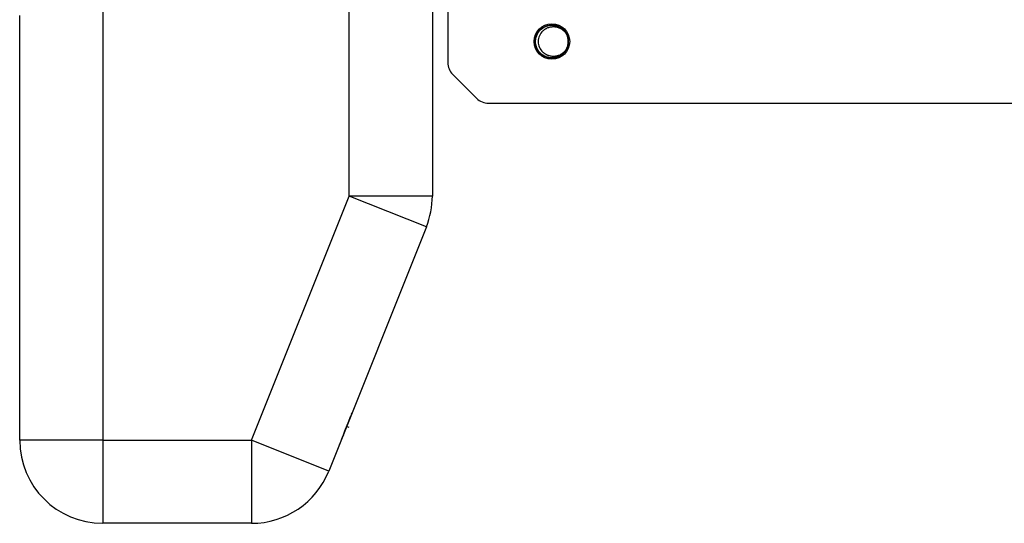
# Model space of a CAD drawing. Header units: millimetres. Extents: x 6909 to 9403, y -385 to 1379.
# Tile 3 of 142: x 7395 to 7686, y 472 to 621. Entities that reach past the tile are written whole.
import ezdxf

# ---------------------------------------------------------------- set-up
doc = ezdxf.new("R2010")
doc.units = ezdxf.units.MM

msp = doc.modelspace()

# ---------------------------------------------------------------- linework, layer by layer
for p, q in [((7521.729, 691.185), (7521.729, 608.539)), ((7517.159, 672.507), (7517.159, 569.032)), ((7492.613, 569.032), (7492.613, 657.045)), ((7419.704, 649.892), (7419.704, 496.805)), ((7395.159, 496.805), (7395.159, 622.39)), ((7523.193, 605.004), (7530.264, 597.933)), ((7533.8, 596.468), (7714.027, 596.468)), ((7463.723, 496.805), (7492.613, 569.032)), ((7517.159, 569.032), (7492.613, 569.032)), ((7515.403, 559.916), (7492.613, 569.032)), ((7515.403, 559.916), (7486.513, 487.689)), ((7500.217, 521.836), (7500.178, 521.852)), ((7499.412, 519.821), (7499.372, 519.837)), ((7496.948, 513.662), (7496.908, 513.678)), ((7495.742, 510.763), (7495.782, 510.747)), ((7496.079, 511.49), (7496.039, 511.506)), ((7492.278, 501.986), (7493.095, 504.03)), ((7493.055, 504.046), (7493.095, 504.03)), ((7493.291, 504.52), (7493.154, 504.178)), ((7493.251, 504.536), (7493.291, 504.52)), ((7493.451, 504.921), (7493.412, 504.937)), ((7491.519, 500.09), (7492.278, 501.986)), ((7491.851, 500.92), (7492.482, 500.668)), ((7492.238, 502.002), (7492.278, 501.986)), ((7490.644, 497.902), (7489.803, 495.799)), ((7490.604, 497.918), (7490.644, 497.902)), ((7490.852, 498.421), (7490.644, 497.902)), ((7490.812, 498.437), (7490.852, 498.421)), ((7490.852, 498.421), (7491.309, 499.565)), ((7491.269, 499.581), (7491.309, 499.565)), ((7491.309, 499.565), (7491.519, 500.09)), ((7491.479, 500.106), (7491.519, 500.09)), ((7419.704, 496.805), (7395.159, 496.805)), ((7419.704, 496.805), (7419.704, 472.26)), ((7419.704, 496.805), (7463.723, 496.805)), ((7486.513, 487.689), (7463.723, 496.805)), ((7463.723, 496.805), (7463.723, 472.26)), ((7489.616, 495.331), (7489.576, 495.347)), ((7489.616, 495.331), (7489.637, 495.323)), ((7489.676, 495.481), (7489.636, 495.497)), ((7489.642, 495.512), (7489.681, 495.496)), ((7489.653, 495.539), (7489.692, 495.524)), ((7489.66, 495.558), (7489.7, 495.542)), ((7489.681, 495.496), (7489.692, 495.524)), ((7489.692, 495.524), (7489.7, 495.542)), ((7489.7, 495.542), (7489.803, 495.799)), ((7489.763, 495.815), (7489.803, 495.799)), ((7463.723, 472.26), (7419.704, 472.26))]:
    msp.add_line(p, q)
msp.add_circle((7552.511, 614.719), 5.25)
for centre, radius, start, end in [((7552.511, 614.719), 4.1, 130.16828, 229.83172), ((7552.511, 614.719), 4.9, 90, 93.68438), ((7552.511, 614.719), 4.9, 66.13875, 90), ((7552.511, 614.719), 4.9, 330.60375, 21.29624), ((7552.511, 614.719), 4.85, 333.75334, 26.24574), ((7526.729, 608.539), 5, 180, 224.99996), ((7533.8, 601.468), 5, 224.99996, 270), ((7492.613, 569.032), 24.545, 338.19859, 360), ((7419.704, 496.805), 24.545, 180, 270), ((7463.723, 496.805), 24.545, 270, 338.19859)]:
    msp.add_arc(centre, radius, start, end)
for points, degree, knots in [([(7549.22, 618.282), (7549.273, 618.33), (7549.327, 618.378), (7549.418, 618.456), (7549.456, 618.486), (7549.531, 618.546), (7549.569, 618.575), (7549.76, 618.718), (7549.919, 618.823), (7550.247, 619.013), (7550.417, 619.098), (7550.679, 619.211), (7550.768, 619.246), (7550.903, 619.295), (7550.949, 619.311), (7551.04, 619.341), (7551.085, 619.355), (7551.314, 619.423), (7551.684, 619.509), (7552.061, 619.552), (7552.3, 619.565), (7552.347, 619.567), (7552.443, 619.569), (7552.491, 619.569), (7552.635, 619.568), (7552.731, 619.565), (7553.016, 619.546), (7553.393, 619.499), (7553.762, 619.409), (7553.99, 619.338), (7554.036, 619.323), (7554.126, 619.292), (7554.172, 619.276), (7554.306, 619.225), (7554.395, 619.189), (7554.655, 619.073), (7554.824, 618.986), (7555.15, 618.793), (7555.308, 618.686), (7555.498, 618.54), (7555.536, 618.511), (7555.61, 618.45), (7555.72, 618.358), (7555.825, 618.261), (7556.03, 618.062), (7556.157, 617.922), (7556.397, 617.627), (7556.508, 617.473), (7556.636, 617.27), (7556.661, 617.229), (7556.71, 617.146), (7556.781, 617.022), (7556.846, 616.895), (7556.969, 616.638), (7557.041, 616.462), (7557.132, 616.193), (7557.16, 616.102), (7557.199, 615.964), (7557.211, 615.918), (7557.233, 615.824), (7557.244, 615.778), (7557.294, 615.543), (7557.323, 615.355), (7557.358, 614.977), (7557.364, 614.787), (7557.357, 614.502), (7557.352, 614.407), (7557.34, 614.264), (7557.335, 614.216), (7557.324, 614.121), (7557.318, 614.073), (7557.284, 613.836), (7557.245, 613.65), (7557.147, 613.284), (7557.088, 613.104), (7556.982, 612.838), (7556.944, 612.751), (7556.883, 612.62), (7556.862, 612.577), (7556.819, 612.491), (7556.797, 612.449), (7556.683, 612.239), (7556.483, 611.916), (7556.246, 611.62), (7556.055, 611.407), (7555.989, 611.338), (7555.886, 611.236), (7555.852, 611.203), (7555.782, 611.138), (7555.746, 611.106), (7555.567, 610.948), (7555.267, 610.715), (7554.943, 610.518), (7554.731, 610.407), (7554.689, 610.385), (7554.603, 610.343), (7554.559, 610.323), (7554.428, 610.263), (7554.34, 610.226), (7554.073, 610.124), (7553.893, 610.066), (7553.525, 609.972), (7553.338, 609.936), (7553.101, 609.905), (7553.054, 609.899), (7552.958, 609.889), (7552.91, 609.885), (7552.767, 609.875), (7552.672, 609.871), (7552.387, 609.867), (7552.197, 609.875), (7551.82, 609.915), (7551.632, 609.945), (7551.398, 609.998), (7551.351, 610.009), (7551.258, 610.033), (7551.12, 610.071), (7550.984, 610.115), (7550.715, 610.21), (7550.541, 610.283), (7550.285, 610.409), (7550.201, 610.453), (7550.035, 610.547), (7549.953, 610.597), (7549.711, 610.754), (7549.558, 610.867), (7549.266, 611.11), (7549.127, 611.239), (7548.931, 611.445), (7548.867, 611.516), (7548.775, 611.626), (7548.745, 611.663), (7548.685, 611.738), (7548.655, 611.776), (7548.512, 611.968), (7548.407, 612.127), (7548.217, 612.455), (7548.132, 612.625), (7548.019, 612.887), (7547.984, 612.975), (7547.935, 613.11), (7547.919, 613.156), (7547.889, 613.247), (7547.875, 613.293), (7547.807, 613.522), (7547.764, 613.707), (7547.699, 614.081), (7547.678, 614.269), (7547.663, 614.555), (7547.66, 614.65), (7547.661, 614.794), (7547.662, 614.842), (7547.665, 614.938), (7547.668, 614.986), (7547.683, 615.224), (7547.73, 615.601), (7547.821, 615.97), (7547.891, 616.198), (7547.906, 616.243), (7547.937, 616.334), (7547.953, 616.379), (7548.004, 616.514), (7548.04, 616.602), (7548.156, 616.863), (7548.331, 617.2), (7548.544, 617.515), (7548.689, 617.705), (7548.718, 617.743), (7548.779, 617.817), (7548.81, 617.854), (7548.904, 617.963), (7548.968, 618.033), (7549.168, 618.238), (7549.308, 618.366), (7549.602, 618.605), (7549.757, 618.716), (7549.959, 618.844), (7550, 618.869), (7550.083, 618.918), (7550.207, 618.989), (7550.334, 619.054), (7550.592, 619.177), (7550.767, 619.249), (7551.126, 619.371), (7551.31, 619.422), (7551.545, 619.472), (7551.592, 619.481), (7551.686, 619.499), (7551.828, 619.522), (7551.969, 619.54), (7552.253, 619.566), (7552.442, 619.572), (7552.727, 619.565), (7552.822, 619.56), (7552.965, 619.548), (7553.012, 619.543), (7553.108, 619.532), (7553.155, 619.526), (7553.393, 619.492), (7553.579, 619.454), (7553.946, 619.356), (7554.126, 619.296), (7554.391, 619.191), (7554.478, 619.153), (7554.608, 619.092), (7554.652, 619.071), (7554.737, 619.028), (7554.78, 619.006), (7554.99, 618.892), (7555.152, 618.791), (7555.462, 618.573), (7555.61, 618.454), (7555.823, 618.264), (7555.892, 618.198), (7555.993, 618.096), (7556.026, 618.061), (7556.091, 617.991), (7556.124, 617.955), (7556.281, 617.776), (7556.515, 617.476), (7556.711, 617.151), (7556.845, 616.898), (7556.887, 616.812), (7556.946, 616.681), (7556.966, 616.637), (7557.003, 616.549), (7557.02, 616.504), (7557.106, 616.282), (7557.221, 615.92), (7557.293, 615.547), (7557.325, 615.31), (7557.33, 615.263), (7557.34, 615.168), (7557.344, 615.12), (7557.355, 614.976), (7557.359, 614.881), (7557.363, 614.595), (7557.354, 614.406), (7557.315, 614.028), (7557.284, 613.841), (7557.232, 613.607), (7557.221, 613.561), (7557.197, 613.468), (7557.184, 613.421), (7557.144, 613.283), (7557.115, 613.193), (7557.02, 612.924), (7556.947, 612.749), (7556.779, 612.408), (7556.685, 612.243), (7556.555, 612.042), (7556.528, 612.002), (7556.474, 611.923), (7556.39, 611.806), (7556.302, 611.693), (7556.12, 611.474), (7555.991, 611.336), (7555.716, 611.074), (7555.57, 610.951), (7555.262, 610.72), (7555.103, 610.616), (7554.775, 610.426), (7554.605, 610.34), (7554.343, 610.228), (7554.255, 610.192), (7554.12, 610.144), (7554.075, 610.128), (7553.984, 610.098), (7553.938, 610.084), (7553.708, 610.015), (7553.523, 609.972), (7553.149, 609.907), (7552.961, 609.886), (7552.676, 609.871), (7552.58, 609.869), (7552.437, 609.869), (7552.389, 609.87), (7552.293, 609.874), (7552.245, 609.876), (7552.006, 609.892), (7551.818, 609.915), (7551.445, 609.984), (7551.26, 610.029), (7550.987, 610.113), (7550.897, 610.144), (7550.762, 610.195), (7550.717, 610.212), (7550.629, 610.249), (7550.585, 610.268), (7550.367, 610.365), (7550.029, 610.539), (7549.715, 610.752), (7549.525, 610.897), (7549.488, 610.926), (7549.413, 610.987), (7549.377, 611.017), (7549.268, 611.112), (7549.197, 611.176), (7548.992, 611.376), (7548.864, 611.516), (7548.625, 611.81), (7548.514, 611.964), (7548.387, 612.166), (7548.362, 612.207), (7548.313, 612.29), (7548.289, 612.332), (7548.219, 612.457), (7548.176, 612.542), (7548.053, 612.8), (7547.981, 612.975), (7547.859, 613.334), (7547.808, 613.518), (7547.758, 613.752), (7547.749, 613.799), (7547.731, 613.894), (7547.708, 614.035), (7547.69, 614.177), (7547.664, 614.461), (7547.658, 614.651), (7547.667, 615.03), (7547.683, 615.22), (7547.717, 615.457), (7547.725, 615.505), (7547.741, 615.599), (7547.768, 615.74), (7547.801, 615.879), (7547.874, 616.154), (7547.934, 616.334), (7548.039, 616.599), (7548.077, 616.686), (7548.137, 616.816), (7548.158, 616.859), (7548.201, 616.944), (7548.223, 616.987), (7548.338, 617.198), (7548.438, 617.36), (7548.657, 617.67), (7548.775, 617.818), (7548.966, 618.03), (7549.032, 618.099), (7549.134, 618.2), (7549.168, 618.233), (7549.238, 618.299), (7549.274, 618.331), (7549.454, 618.489), (7549.604, 618.606), (7549.916, 618.821), (7550.079, 618.919), (7550.331, 619.053), (7550.417, 619.095), (7550.548, 619.154), (7550.592, 619.173), (7550.68, 619.211), (7550.725, 619.228), (7550.948, 619.314), (7551.31, 619.429), (7551.682, 619.502), (7551.966, 619.539), (7552.061, 619.549), (7552.205, 619.56), (7552.253, 619.562), (7552.348, 619.567), (7552.396, 619.568), (7552.635, 619.571), (7552.824, 619.563), (7553.201, 619.523), (7553.389, 619.493), (7553.622, 619.44), (7553.668, 619.429), (7553.761, 619.405), (7553.807, 619.393), (7553.946, 619.353), (7554.037, 619.324), (7554.306, 619.229), (7554.481, 619.155), (7554.821, 618.988), (7554.987, 618.894), (7555.187, 618.764), (7555.227, 618.737), (7555.306, 618.683), (7555.345, 618.655), (7555.461, 618.57), (7555.536, 618.511), (7555.756, 618.329), (7555.894, 618.199), (7556.156, 617.924), (7556.279, 617.779), (7556.422, 617.587), (7556.45, 617.548), (7556.506, 617.47), (7556.586, 617.351), (7556.662, 617.23), (7556.804, 616.983), (7556.889, 616.813), (7557.04, 616.465), (7557.105, 616.286), (7557.214, 615.917), (7557.258, 615.731), (7557.322, 615.357), (7557.344, 615.169), (7557.359, 614.884), (7557.361, 614.789), (7557.36, 614.646), (7557.36, 614.598), (7557.356, 614.502), (7557.354, 614.454), (7557.338, 614.215), (7557.315, 614.026), (7557.246, 613.653), (7557.201, 613.469), (7557.117, 613.196), (7557.086, 613.106), (7557.035, 612.972), (7557.018, 612.927), (7556.981, 612.838), (7556.963, 612.794), (7556.865, 612.575), (7556.778, 612.406), (7556.585, 612.08), (7556.478, 611.923), (7556.305, 611.696), (7556.245, 611.622), (7556.15, 611.513), (7556.118, 611.477), (7556.054, 611.407), (7556.021, 611.372), (7555.854, 611.201), (7555.714, 611.073), (7555.42, 610.834), (7555.266, 610.723), (7555.064, 610.595), (7555.023, 610.57), (7554.941, 610.522), (7554.899, 610.498), (7554.773, 610.428), (7554.688, 610.384), (7554.43, 610.261), (7554.254, 610.189), (7553.896, 610.067), (7553.712, 610.016), (7553.479, 609.966), (7553.432, 609.957), (7553.338, 609.94), (7553.29, 609.932), (7553.148, 609.91), (7553.053, 609.899), (7552.769, 609.872), (7552.579, 609.866), (7552.2, 609.875), (7552.011, 609.891), (7551.774, 609.925), (7551.726, 609.933), (7551.632, 609.949), (7551.49, 609.976), (7551.351, 610.009), (7551.076, 610.082), (7550.896, 610.142), (7550.543, 610.282), (7550.37, 610.363), (7550.159, 610.477), (7550.117, 610.5), (7550.035, 610.548), (7549.912, 610.622), (7549.793, 610.701), (7549.56, 610.865), (7549.412, 610.984), (7549.2, 611.174), (7549.131, 611.239), (7549.03, 611.341), (7548.997, 611.376), (7548.932, 611.446), (7548.899, 611.481), (7548.741, 611.662), (7548.624, 611.812), (7548.409, 612.125), (7548.311, 612.287), (7548.177, 612.539), (7548.135, 612.624), (7548.076, 612.755), (7548.057, 612.799), (7548.02, 612.887), (7548.002, 612.932), (7547.916, 613.155), (7547.858, 613.337), (7547.764, 613.704), (7547.728, 613.89), (7547.691, 614.173), (7547.681, 614.268), (7547.67, 614.412), (7547.667, 614.46), (7547.663, 614.556), (7547.662, 614.603), (7547.659, 614.842), (7547.667, 615.032), (7547.706, 615.409), (7547.737, 615.597), (7547.8, 615.876), (7547.823, 615.968), (7547.863, 616.107), (7547.877, 616.153), (7547.906, 616.244), (7547.922, 616.289), (7548.001, 616.514), (7548.075, 616.689), (7548.242, 617.029), (7548.336, 617.194), (7548.465, 617.395), (7548.492, 617.435), (7548.546, 617.513), (7548.574, 617.553), (7548.66, 617.669), (7548.718, 617.744), (7548.901, 617.964), (7549.031, 618.102), (7549.305, 618.364), (7549.45, 618.486), (7549.642, 618.63), (7549.681, 618.658), (7549.759, 618.713), (7549.799, 618.74), (7549.919, 618.819), (7550, 618.87), (7550.247, 619.012), (7550.416, 619.098), (7550.765, 619.248), (7550.943, 619.313), (7551.173, 619.381), (7551.219, 619.394), (7551.312, 619.419), (7551.452, 619.454), (7551.592, 619.482), (7551.872, 619.531), (7552.061, 619.552), (7552.44, 619.572), (7552.63, 619.571), (7552.918, 619.553), (7553.013, 619.544), (7553.203, 619.52), (7553.297, 619.506), (7553.577, 619.454), (7553.761, 619.409), (7554.033, 619.325), (7554.123, 619.294), (7554.257, 619.244), (7554.302, 619.226), (7554.391, 619.19), (7554.435, 619.171), (7554.654, 619.074), (7554.823, 618.986), (7555.149, 618.793), (7555.307, 618.687), (7555.533, 618.513), (7555.607, 618.453), (7555.716, 618.359), (7555.752, 618.328), (7555.822, 618.263), (7555.857, 618.23), (7556.029, 618.063), (7556.157, 617.923), (7556.396, 617.628), (7556.507, 617.474), (7556.66, 617.233), (7556.708, 617.151), (7556.778, 617.025), (7556.801, 616.982), (7556.845, 616.897), (7556.866, 616.854), (7556.969, 616.639), (7557.04, 616.463), (7557.163, 616.104), (7557.213, 615.921), (7557.263, 615.688), (7557.273, 615.641), (7557.29, 615.547), (7557.298, 615.5), (7557.32, 615.357), (7557.331, 615.262), (7557.358, 614.977), (7557.364, 614.788), (7557.355, 614.409), (7557.339, 614.219), (7557.305, 613.983), (7557.297, 613.936), (7557.281, 613.841), (7557.272, 613.794), (7557.243, 613.653), (7557.221, 613.56), (7557.148, 613.284), (7557.088, 613.104), (7556.948, 612.752), (7556.867, 612.579), (7556.754, 612.369), (7556.73, 612.327), (7556.682, 612.244), (7556.608, 612.12), (7556.529, 612.001), (7556.365, 611.768), (7556.246, 611.62), (7555.993, 611.338), (7555.858, 611.204), (7555.677, 611.045), (7555.641, 611.014), (7555.567, 610.953), (7555.455, 610.863), (7555.34, 610.779), (7555.105, 610.617), (7554.943, 610.519), (7554.691, 610.386), (7554.606, 610.344), (7554.476, 610.285), (7554.432, 610.265), (7554.344, 610.228), (7554.299, 610.21), (7554.075, 610.124), (7553.893, 610.066), (7553.526, 609.973), (7553.34, 609.937), (7553.057, 609.899), (7552.962, 609.889), (7552.819, 609.879), (7552.771, 609.876), (7552.675, 609.872), (7552.627, 609.87), (7552.388, 609.867), (7552.198, 609.875), (7551.821, 609.915), (7551.633, 609.945), (7551.355, 610.008), (7551.262, 610.031), (7551.124, 610.071), (7551.078, 610.085), (7550.987, 610.114), (7550.942, 610.13), (7550.716, 610.209), (7550.541, 610.283), (7550.201, 610.45), (7550.036, 610.544), (7549.796, 610.699), (7549.717, 610.753), (7549.601, 610.839), (7549.563, 610.868), (7549.487, 610.927), (7549.45, 610.957), (7549.266, 611.109), (7549.128, 611.239), (7548.866, 611.513), (7548.744, 611.658), (7548.601, 611.849), (7548.573, 611.888), (7548.517, 611.966), (7548.49, 612.006), (7548.411, 612.126), (7548.361, 612.208), (7548.217, 612.455), (7548.132, 612.624), (7547.982, 612.973), (7547.917, 613.151), (7547.849, 613.38), (7547.836, 613.426), (7547.811, 613.519), (7547.8, 613.566), (7547.767, 613.706), (7547.748, 613.799), (7547.699, 614.08), (7547.678, 614.269), (7547.658, 614.648), (7547.658, 614.838), (7547.674, 615.077), (7547.678, 615.125), (7547.687, 615.221), (7547.702, 615.363), (7547.724, 615.505), (7547.776, 615.785), (7547.821, 615.969), (7547.933, 616.332), (7548, 616.51), (7548.097, 616.73), (7548.117, 616.773), (7548.159, 616.86), (7548.222, 616.988), (7548.292, 617.113), (7548.437, 617.358), (7548.543, 617.515), (7548.716, 617.741), (7548.776, 617.815), (7548.87, 617.923), (7548.901, 617.959), (7548.966, 618.03), (7548.999, 618.065), (7549.166, 618.237), (7549.307, 618.365), (7549.602, 618.604), (7549.756, 618.715), (7549.997, 618.868), (7550.079, 618.916), (7550.204, 618.986), (7550.246, 619.008), (7550.332, 619.052), (7550.375, 619.074), (7550.591, 619.177), (7550.767, 619.249), (7551.126, 619.371), (7551.309, 619.422), (7551.588, 619.481), (7551.682, 619.499), (7551.824, 619.52), (7551.872, 619.527), (7551.967, 619.539), (7552.014, 619.544), (7552.252, 619.566), (7552.442, 619.572), (7552.821, 619.563), (7553.01, 619.547), (7553.293, 619.506), (7553.388, 619.49), (7553.576, 619.452), (7553.669, 619.43), (7553.945, 619.356), (7554.126, 619.296), (7554.478, 619.156), (7554.65, 619.076), (7554.86, 618.962), (7554.902, 618.939), (7554.985, 618.891), (7555.026, 618.866), (7555.148, 618.79), (7555.228, 618.737), (7555.461, 618.573), (7555.61, 618.455), (7555.892, 618.201), (7556.026, 618.066), (7556.184, 617.887), (7556.215, 617.85), (7556.276, 617.776), (7556.366, 617.664), (7556.451, 617.549), (7556.613, 617.314), (7556.711, 617.152), (7556.888, 616.816), (7556.967, 616.643), (7557.053, 616.419), (7557.07, 616.374), (7557.102, 616.283), (7557.147, 616.147), (7557.187, 616.01), (7557.257, 615.734), (7557.293, 615.548), (7557.331, 615.266), (7557.341, 615.171), (7557.351, 615.028), (7557.354, 614.981), (7557.358, 614.885), (7557.36, 614.837), (7557.363, 614.597), (7557.354, 614.406), (7557.315, 614.029), (7557.285, 613.842), (7557.222, 613.564), (7557.199, 613.471), (7557.159, 613.334), (7557.145, 613.288), (7557.116, 613.196), (7557.1, 613.151), (7557.021, 612.925), (7556.947, 612.749), (7556.78, 612.409), (7556.686, 612.244), (7556.531, 612.004), (7556.477, 611.926), (7556.392, 611.81), (7556.363, 611.772), (7556.304, 611.696), (7556.274, 611.659), (7556.121, 611.475), (7555.991, 611.336), (7555.717, 611.075), (7555.572, 610.952), (7555.343, 610.781), (7555.265, 610.726), (7555.145, 610.646), (7555.104, 610.62), (7555.023, 610.57), (7554.982, 610.545), (7554.775, 610.426), (7554.606, 610.341), (7554.257, 610.19), (7554.079, 610.126), (7553.85, 610.057), (7553.804, 610.044), (7553.712, 610.02), (7553.665, 610.008), (7553.525, 609.975), (7553.431, 609.956), (7553.15, 609.907), (7552.961, 609.886), (7552.582, 609.866), (7552.392, 609.867), (7552.154, 609.882), (7552.106, 609.886), (7552.01, 609.895), (7551.963, 609.9), (7551.82, 609.918), (7551.726, 609.932), (7551.445, 609.984), (7551.261, 610.029), (7550.899, 610.141), (7550.72, 610.208), (7550.501, 610.305), (7550.458, 610.325), (7550.371, 610.366), (7550.242, 610.43), (7550.117, 610.5), (7549.872, 610.645), (7549.715, 610.751), (7549.414, 610.982), (7549.269, 611.106), (7549.097, 611.274), (7549.063, 611.308), (7548.996, 611.376), (7548.898, 611.481), (7548.805, 611.589), (7548.626, 611.81), (7548.515, 611.964), (7548.363, 612.204), (7548.314, 612.286), (7548.245, 612.412), (7548.222, 612.454), (7548.178, 612.539), (7548.157, 612.582), (7548.053, 612.798), (7547.981, 612.975), (7547.859, 613.334), (7547.808, 613.517), (7547.749, 613.795), (7547.731, 613.889), (7547.71, 614.031), (7547.703, 614.079), (7547.691, 614.174), (7547.686, 614.222), (7547.664, 614.46), (7547.658, 614.65), (7547.667, 615.029), (7547.683, 615.218), (7547.723, 615.501), (7547.74, 615.595), (7547.768, 615.736), (7547.779, 615.783), (7547.801, 615.876), (7547.812, 615.923), (7547.874, 616.153), (7547.934, 616.334), (7548.074, 616.686), (7548.154, 616.858), (7548.29, 617.11), (7548.338, 617.192), (7548.439, 617.356), (7548.492, 617.436), (7548.657, 617.67), (7548.775, 617.818), (7549.028, 618.1), (7549.163, 618.234), (7549.343, 618.392), (7549.379, 618.423), (7549.453, 618.484), (7549.49, 618.514), (7549.604, 618.603), (7549.681, 618.659), (7549.918, 618.822), (7550.081, 618.921), (7550.252, 619.011)], 3, [0, 0, 0, 0, 0.0014022, 0.0014022, 0.002332, 0.002332, 0.0032618, 0.0032618, 0.006981, 0.006981, 0.0107002, 0.0107002, 0.0125597, 0.0125597, 0.0134895, 0.0134895, 0.0144193, 0.0144193, 0.0181385, 0.0218577, 0.0218577, 0.0227875, 0.0227875, 0.0237173, 0.0237173, 0.0255768, 0.0255768, 0.029296, 0.0330152, 0.0330152, 0.033945, 0.033945, 0.0348748, 0.0348748, 0.0367344, 0.0367344, 0.0404535, 0.0404535, 0.0441727, 0.0441727, 0.0451025, 0.0451025, 0.0460323, 0.0478919, 0.0478919, 0.0516111, 0.0516111, 0.0553302, 0.0553302, 0.05626, 0.05626, 0.0571898, 0.0590494, 0.0590494, 0.0627686, 0.0627686, 0.0646282, 0.0646282, 0.0655579, 0.0655579, 0.0664877, 0.0664877, 0.0702069, 0.0702069, 0.0739261, 0.0739261, 0.0757857, 0.0757857, 0.0767155, 0.0767155, 0.0776453, 0.0776453, 0.0813644, 0.0813644, 0.0850836, 0.0850836, 0.0869432, 0.0869432, 0.087873, 0.087873, 0.0888028, 0.0888028, 0.0925219, 0.0962411, 0.0962411, 0.0981007, 0.0981007, 0.0990305, 0.0990305, 0.0999603, 0.0999603, 0.1036795, 0.1073986, 0.1073986, 0.1083284, 0.1083284, 0.1092582, 0.1092582, 0.1111178, 0.1111178, 0.114837, 0.114837, 0.1185562, 0.1185562, 0.1194859, 0.1194859, 0.1204157, 0.1204157, 0.1222753, 0.1222753, 0.1259945, 0.1259945, 0.1297137, 0.1297137, 0.1306435, 0.1306435, 0.1315733, 0.1334328, 0.1334328, 0.137152, 0.137152, 0.1390116, 0.1390116, 0.1408712, 0.1408712, 0.1445904, 0.1445904, 0.1483095, 0.1483095, 0.1501691, 0.1501691, 0.1510989, 0.1510989, 0.1520287, 0.1520287, 0.1557479, 0.1557479, 0.159467, 0.159467, 0.1613266, 0.1613266, 0.1622564, 0.1622564, 0.1631862, 0.1631862, 0.1669054, 0.1669054, 0.1706246, 0.1706246, 0.1724842, 0.1724842, 0.1734139, 0.1734139, 0.1743437, 0.1743437, 0.1780629, 0.1817821, 0.1817821, 0.1827119, 0.1827119, 0.1836417, 0.1836417, 0.1855013, 0.1855013, 0.1892204, 0.1929396, 0.1929396, 0.1938694, 0.1938694, 0.1947992, 0.1947992, 0.1966588, 0.1966588, 0.2003779, 0.2003779, 0.2040971, 0.2040971, 0.2050269, 0.2050269, 0.2059567, 0.2078163, 0.2078163, 0.2115355, 0.2115355, 0.2152546, 0.2152546, 0.2161844, 0.2161844, 0.2171142, 0.2189738, 0.2189738, 0.222693, 0.222693, 0.2245526, 0.2245526, 0.2254824, 0.2254824, 0.2264122, 0.2264122, 0.2301313, 0.2301313, 0.2338505, 0.2338505, 0.2357101, 0.2357101, 0.2366399, 0.2366399, 0.2375697, 0.2375697, 0.2412888, 0.2412888, 0.245008, 0.245008, 0.2468676, 0.2468676, 0.2477974, 0.2477974, 0.2487272, 0.2487272, 0.2524464, 0.2561655, 0.2561655, 0.2580251, 0.2580251, 0.2589549, 0.2589549, 0.2598847, 0.2598847, 0.2636039, 0.267323, 0.267323, 0.2682528, 0.2682528, 0.2691826, 0.2691826, 0.2710422, 0.2710422, 0.2747614, 0.2747614, 0.2784806, 0.2784806, 0.2794104, 0.2794104, 0.2803401, 0.2803401, 0.2821997, 0.2821997, 0.2859189, 0.2859189, 0.2896381, 0.2896381, 0.2905679, 0.2905679, 0.2914977, 0.2933573, 0.2933573, 0.2970764, 0.2970764, 0.3007956, 0.3007956, 0.3045148, 0.3045148, 0.3082339, 0.3082339, 0.3100935, 0.3100935, 0.3110233, 0.3110233, 0.3119531, 0.3119531, 0.3156723, 0.3156723, 0.3193915, 0.3193915, 0.321251, 0.321251, 0.3221808, 0.3221808, 0.3231106, 0.3231106, 0.3268298, 0.3268298, 0.330549, 0.330549, 0.3324086, 0.3324086, 0.3333384, 0.3333384, 0.3342681, 0.3342681, 0.3379873, 0.3417065, 0.3417065, 0.3426363, 0.3426363, 0.3435661, 0.3435661, 0.3454257, 0.3454257, 0.3491448, 0.3491448, 0.352864, 0.352864, 0.3537938, 0.3537938, 0.3547236, 0.3547236, 0.3565832, 0.3565832, 0.3603024, 0.3603024, 0.3640215, 0.3640215, 0.3649513, 0.3649513, 0.3658811, 0.3677407, 0.3677407, 0.3714599, 0.3714599, 0.375179, 0.375179, 0.3761088, 0.3761088, 0.3770386, 0.3788982, 0.3788982, 0.3826174, 0.3826174, 0.384477, 0.384477, 0.3854068, 0.3854068, 0.3863366, 0.3863366, 0.3900557, 0.3900557, 0.3937749, 0.3937749, 0.3956345, 0.3956345, 0.3965643, 0.3965643, 0.3974941, 0.3974941, 0.4012133, 0.4012133, 0.4049324, 0.4049324, 0.406792, 0.406792, 0.4077218, 0.4077218, 0.4086516, 0.4086516, 0.4123708, 0.4160899, 0.4160899, 0.4179495, 0.4179495, 0.4188793, 0.4188793, 0.4198091, 0.4198091, 0.4235283, 0.4235283, 0.4272475, 0.4272475, 0.4281773, 0.4281773, 0.429107, 0.429107, 0.4309666, 0.4309666, 0.4346858, 0.4346858, 0.438405, 0.438405, 0.4393348, 0.4393348, 0.4402646, 0.4402646, 0.4421241, 0.4421241, 0.4458433, 0.4458433, 0.4495625, 0.4495625, 0.4504923, 0.4504923, 0.4514221, 0.4532817, 0.4532817, 0.4570008, 0.4570008, 0.46072, 0.46072, 0.4644392, 0.4644392, 0.4681584, 0.4681584, 0.4700179, 0.4700179, 0.4709477, 0.4709477, 0.4718775, 0.4718775, 0.4755967, 0.4755967, 0.4793159, 0.4793159, 0.4811755, 0.4811755, 0.4821053, 0.4821053, 0.483035, 0.483035, 0.4867542, 0.4867542, 0.4904734, 0.4904734, 0.492333, 0.492333, 0.4932628, 0.4932628, 0.4941926, 0.4941926, 0.4979117, 0.4979117, 0.5016309, 0.5016309, 0.5025607, 0.5025607, 0.5034905, 0.5034905, 0.5053501, 0.5053501, 0.5090692, 0.5090692, 0.5127884, 0.5127884, 0.5137182, 0.5137182, 0.514648, 0.514648, 0.5165076, 0.5165076, 0.5202268, 0.5202268, 0.5239459, 0.5239459, 0.5248757, 0.5248757, 0.5258055, 0.5276651, 0.5276651, 0.5313843, 0.5313843, 0.5351035, 0.5351035, 0.5360332, 0.5360332, 0.536963, 0.5388226, 0.5388226, 0.5425418, 0.5425418, 0.5444014, 0.5444014, 0.5453312, 0.5453312, 0.546261, 0.546261, 0.5499801, 0.5499801, 0.5536993, 0.5536993, 0.5555589, 0.5555589, 0.5564887, 0.5564887, 0.5574185, 0.5574185, 0.5611377, 0.5611377, 0.5648568, 0.5648568, 0.5667164, 0.5667164, 0.5676462, 0.5676462, 0.568576, 0.568576, 0.5722952, 0.5722952, 0.5760144, 0.5760144, 0.5778739, 0.5778739, 0.5788037, 0.5788037, 0.5797335, 0.5797335, 0.5834527, 0.5834527, 0.5871719, 0.5871719, 0.5881017, 0.5881017, 0.5890315, 0.5890315, 0.590891, 0.590891, 0.5946102, 0.5946102, 0.5983294, 0.5983294, 0.5992592, 0.5992592, 0.600189, 0.600189, 0.6020486, 0.6020486, 0.6057677, 0.6057677, 0.6094869, 0.6094869, 0.6104167, 0.6104167, 0.6113465, 0.6132061, 0.6132061, 0.6169252, 0.6169252, 0.6206444, 0.6206444, 0.622504, 0.622504, 0.6243636, 0.6243636, 0.6280828, 0.6280828, 0.6299424, 0.6299424, 0.6308721, 0.6308721, 0.6318019, 0.6318019, 0.6355211, 0.6355211, 0.6392403, 0.6392403, 0.6410999, 0.6410999, 0.6420297, 0.6420297, 0.6429595, 0.6429595, 0.6466786, 0.6466786, 0.6503978, 0.6503978, 0.6522574, 0.6522574, 0.6531872, 0.6531872, 0.654117, 0.654117, 0.6578361, 0.6578361, 0.6615553, 0.6615553, 0.6624851, 0.6624851, 0.6634149, 0.6634149, 0.6652745, 0.6652745, 0.6689937, 0.6689937, 0.6727128, 0.6727128, 0.6736426, 0.6736426, 0.6745724, 0.6745724, 0.676432, 0.676432, 0.6801512, 0.6801512, 0.6838704, 0.6838704, 0.6848001, 0.6848001, 0.6857299, 0.6875895, 0.6875895, 0.6913087, 0.6913087, 0.6950279, 0.6950279, 0.6959577, 0.6959577, 0.6968875, 0.698747, 0.698747, 0.7024662, 0.7024662, 0.7043258, 0.7043258, 0.7052556, 0.7052556, 0.7061854, 0.7061854, 0.7099046, 0.7099046, 0.7136237, 0.7136237, 0.7154833, 0.7154833, 0.7164131, 0.7164131, 0.7173429, 0.7173429, 0.7210621, 0.7210621, 0.7247812, 0.7247812, 0.7266408, 0.7266408, 0.7275706, 0.7275706, 0.7285004, 0.7285004, 0.7322196, 0.7322196, 0.7359388, 0.7359388, 0.7377983, 0.7377983, 0.7387281, 0.7387281, 0.7396579, 0.7396579, 0.7433771, 0.7433771, 0.7470963, 0.7470963, 0.7480261, 0.7480261, 0.7489559, 0.7489559, 0.7508155, 0.7508155, 0.7545346, 0.7545346, 0.7582538, 0.7582538, 0.7591836, 0.7591836, 0.7601134, 0.7601134, 0.761973, 0.761973, 0.7656921, 0.7656921, 0.7694113, 0.7694113, 0.7703411, 0.7703411, 0.7712709, 0.7731305, 0.7731305, 0.7768497, 0.7768497, 0.7805688, 0.7805688, 0.7814986, 0.7814986, 0.7824284, 0.784288, 0.784288, 0.7880072, 0.7880072, 0.7898668, 0.7898668, 0.7907966, 0.7907966, 0.7917263, 0.7917263, 0.7954455, 0.7954455, 0.7991647, 0.7991647, 0.8010243, 0.8010243, 0.8019541, 0.8019541, 0.8028839, 0.8028839, 0.806603, 0.806603, 0.8103222, 0.8103222, 0.8121818, 0.8121818, 0.8131116, 0.8131116, 0.8140414, 0.8140414, 0.8177606, 0.8177606, 0.8214797, 0.8214797, 0.8233393, 0.8233393, 0.8251989, 0.8251989, 0.8289181, 0.8289181, 0.8326372, 0.8326372, 0.833567, 0.833567, 0.8344968, 0.8344968, 0.8363564, 0.8363564, 0.8400756, 0.8400756, 0.8437948, 0.8437948, 0.8447246, 0.8447246, 0.8456543, 0.8475139, 0.8475139, 0.8512331, 0.8512331, 0.8549523, 0.8549523, 0.8558821, 0.8558821, 0.8568119, 0.8586715, 0.8586715, 0.8623906, 0.8623906, 0.8642502, 0.8642502, 0.86518, 0.86518, 0.8661098, 0.8661098, 0.869829, 0.869829, 0.8735481, 0.8735481, 0.8754077, 0.8754077, 0.8763375, 0.8763375, 0.8772673, 0.8772673, 0.8809865, 0.8809865, 0.8847057, 0.8847057, 0.8865652, 0.8865652, 0.887495, 0.887495, 0.8884248, 0.8884248, 0.892144, 0.892144, 0.8958632, 0.8958632, 0.8977228, 0.8977228, 0.8986526, 0.8986526, 0.8995823, 0.8995823, 0.9033015, 0.9033015, 0.9070207, 0.9070207, 0.9079505, 0.9079505, 0.9088803, 0.9088803, 0.9107399, 0.9107399, 0.914459, 0.914459, 0.9181782, 0.9181782, 0.919108, 0.919108, 0.9200378, 0.9200378, 0.9218974, 0.9218974, 0.9256166, 0.9256166, 0.9293357, 0.9293357, 0.9302655, 0.9302655, 0.9311953, 0.9330549, 0.9330549, 0.9367741, 0.9367741, 0.9404932, 0.9404932, 0.941423, 0.941423, 0.9423528, 0.9442124, 0.9442124, 0.9479316, 0.9479316, 0.9497912, 0.9497912, 0.950721, 0.950721, 0.9516508, 0.9516508, 0.9553699, 0.9553699, 0.9590891, 0.9590891, 0.9609487, 0.9609487, 0.9618785, 0.9618785, 0.9628083, 0.9628083, 0.9665274, 0.9665274, 0.9702466, 0.9702466, 0.9721062, 0.9721062, 0.973036, 0.973036, 0.9739658, 0.9739658, 0.977685, 0.977685, 0.9814041, 0.9814041, 0.9832637, 0.9832637, 0.9851233, 0.9851233, 0.9888425, 0.9888425, 0.9925617, 0.9925617, 0.9934914, 0.9934914, 0.9944212, 0.9944212, 0.9962808, 0.9962808, 1, 1, 1, 1]), ([(7549.866, 617.852), (7549.985, 617.975), (7550.111, 618.089), (7550.375, 618.302), (7550.514, 618.4), (7550.695, 618.512), (7550.732, 618.534), (7550.806, 618.577), (7550.843, 618.598), (7550.956, 618.659), (7551.032, 618.697), (7551.263, 618.803), (7551.578, 618.926), (7551.907, 619.012), (7552.243, 619.079), (7552.411, 619.102), (7552.748, 619.128), (7552.917, 619.131), (7553.171, 619.122), (7553.256, 619.116), (7553.383, 619.104), (7553.425, 619.1), (7553.51, 619.089), (7553.553, 619.083), (7553.764, 619.051), (7553.929, 619.016), (7554.256, 618.927), (7554.496, 618.847), (7554.73, 618.747), (7554.846, 618.693), (7554.885, 618.675), (7554.962, 618.637), (7555, 618.617), (7555.188, 618.517), (7555.333, 618.43), (7555.612, 618.239), (7555.746, 618.137), (7555.94, 617.972), (7556.003, 617.915), (7556.095, 617.827), (7556.126, 617.797), (7556.186, 617.736), (7556.216, 617.706), (7556.362, 617.55), (7556.582, 617.291), (7556.773, 617.01), (7556.861, 616.864)], 3, [0, 0, 0, 0, 0.0625, 0.0625, 0.125, 0.125, 0.140625, 0.140625, 0.15625, 0.15625, 0.1875, 0.1875, 0.25, 0.3125, 0.3125, 0.375, 0.375, 0.4375, 0.4375, 0.46875, 0.46875, 0.484375, 0.484375, 0.5, 0.5, 0.5625, 0.5625, 0.625, 0.65625, 0.65625, 0.671875, 0.671875, 0.6875, 0.6875, 0.75, 0.75, 0.8125, 0.8125, 0.84375, 0.84375, 0.859375, 0.859375, 0.875, 0.875, 0.9375, 1, 1, 1, 1]), ([(7556.861, 612.574), (7556.772, 612.428), (7556.582, 612.147), (7556.364, 611.889), (7556.19, 611.704), (7556.13, 611.644), (7556.038, 611.556), (7556.006, 611.527), (7555.943, 611.47), (7555.911, 611.441), (7555.748, 611.302), (7555.478, 611.096), (7555.189, 610.922), (7554.89, 610.763), (7554.736, 610.691), (7554.538, 610.612), (7554.498, 610.597), (7554.417, 610.568), (7554.377, 610.554), (7554.256, 610.513), (7554.174, 610.489), (7553.929, 610.422), (7553.764, 610.387), (7553.43, 610.336), (7553.261, 610.32), (7553.048, 610.311), (7553.005, 610.31), (7552.919, 610.31), (7552.791, 610.31), (7552.664, 610.316), (7552.41, 610.336), (7552.243, 610.359), (7551.912, 610.425), (7551.747, 610.467), (7551.544, 610.533), (7551.503, 610.547), (7551.423, 610.576), (7551.303, 610.621), (7551.185, 610.67), (7550.955, 610.777), (7550.806, 610.857), (7550.518, 611.035), (7550.38, 611.133), (7550.213, 611.267), (7550.179, 611.294), (7550.114, 611.35), (7550.018, 611.435), (7549.926, 611.524), (7549.866, 611.586)], 3, [0, 0, 0, 0, 0.0625, 0.125, 0.125, 0.15625, 0.15625, 0.171875, 0.171875, 0.1875, 0.1875, 0.25, 0.3125, 0.3125, 0.375, 0.375, 0.390625, 0.390625, 0.40625, 0.40625, 0.4375, 0.4375, 0.5, 0.5, 0.5625, 0.5625, 0.578125, 0.578125, 0.59375, 0.625, 0.625, 0.6875, 0.6875, 0.75, 0.75, 0.765625, 0.765625, 0.78125, 0.8125, 0.8125, 0.875, 0.875, 0.9375, 0.9375, 0.953125, 0.953125, 0.96875, 1, 1, 1, 1]), ([(7491.842, 500.899), (7491.842, 500.898), (7491.703, 500.551), (7491.703, 500.55), (7491.687, 500.511), (7491.637, 500.385), (7491.589, 500.265), (7491.571, 500.22)], 2, [0, 0, 0, 0.2521292, 0.5028367, 0.5028367, 0.7515185, 0.7515185, 1, 1, 1])]:
    msp.add_open_spline(points, degree=degree, knots=knots)
for points in [[(7493.291, 504.52), (7493.372, 504.722), (7493.451, 504.921), (7493.451, 504.921)], [(7489.676, 495.481), (7489.676, 495.482), (7489.616, 495.331), (7489.616, 495.331)]]:
    msp.add_open_spline(points, degree=3)

doc.saveas('drawing.dxf')
